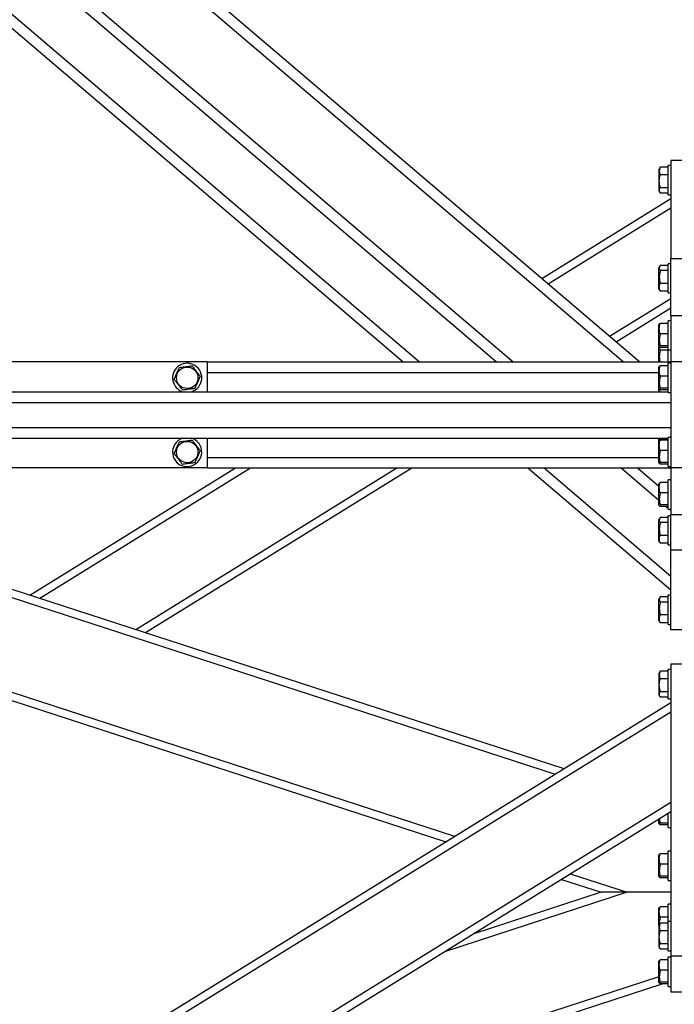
# Model space of a CAD drawing. Header units: millimetres. Extents: x 0 to 841, y 0 to 594.
# Tile 134 of 177: x 387 to 412, y 400 to 437. Entities that reach past the tile are written whole.
import ezdxf

# ---------------------------------------------------------------- set-up
doc = ezdxf.new("R2010")
doc.units = ezdxf.units.MM
doc.layers.add('COTES', color=1, linetype='Continuous')
doc.layers.add('TRAIT-FORT', color=4, linetype='Continuous', lineweight=25)
doc.styles.add('SLDTEXTSTYLE1', font='TXT', dxfattribs={"width": 0.75})
doc.dimstyles.new('SLDDIMSTYLE0', dxfattribs={"dimtxt": 3, "dimasz": 2, "dimexe": 0, "dimexo": 0.0625, "dimgap": 0.75, "dimtad": 1, "dimdec": 0, "dimlfac": 20, "dimrnd": 1e-09, "dimzin": 12, "dimdsep": 46, "dimtxsty": 'SLDTEXTSTYLE1', "dimsah": 1, "dimcen": 0.09, "dimadec": 0, "dimazin": 3, "dimtfac": 1, "dimtdec": 0, "dimtofl": 0, "dimtmove": 0, "dimatfit": 3, "dimfxl": 1, "dimfrac": 2, "dimtolj": 1, "dimtzin": 12, "dimarcsym": 0})

# ---------------------------------------------------------------- blocks, each defined once
blk = doc.blocks.new('_D_10')
at = {"layer": 'COTES', "color": 1, "transparency": 16777216}
for p, q in [((377.437, 559.633), (377.437, 563.998)), ((417.437, 331.888), (417.437, 563.998)), ((377.437, 562.998), (417.437, 562.998))]:
    blk.add_line(p, q, dxfattribs=at)
for points in [[(377.437, 562.998), (379.437, 562.498), (379.437, 563.498)], [(417.437, 562.998), (415.437, 563.498), (415.437, 562.498)]]:
    blk.add_solid(points, dxfattribs=at)
at = {"layer": 'COTES', "color": 1, "transparency": 16777216, "insert": (394.112, 566.865), "char_height": 3, "attachment_point": 1, "style": 'SLDTEXTSTYLE1'}
blk.add_mtext('800', dxfattribs=at)

msp = doc.modelspace()

# ---------------------------------------------------------------- linework, layer by layer
at = {"layer": 'TRAIT-FORT', "color": 4, "linetype": 'Continuous', "lineweight": 25}
for p, q in [((385.062, 441.783), (405.488, 424.383)), ((385.679, 441.783), (406.105, 424.383)), ((389.843, 441.783), (410.269, 424.383)), ((390.459, 441.783), (410.886, 424.383)), ((385.062, 438.783), (401.966, 424.383)), ((385.679, 438.783), (402.583, 424.383)), ((412.062, 431.783), (411.962, 431.783)), ((411.962, 430.683), (411.962, 431.783)), ((412.562, 431.983), (412.062, 431.983)), ((412.062, 431.983), (412.062, 428.283)), ((411.648, 431.699), (411.612, 431.637)), ((411.612, 431.637), (411.612, 430.829)), ((411.662, 431.721), (411.65, 431.698)), ((411.962, 431.721), (411.662, 431.721)), ((411.962, 431.433), (411.662, 431.433)), ((411.612, 430.829), (411.648, 430.767)), ((411.962, 430.945), (411.662, 430.945)), ((411.962, 430.745), (411.662, 430.745)), ((411.962, 430.683), (412.062, 430.683)), ((407.192, 427.53), (412.062, 430.54)), ((407.432, 427.325), (412.062, 430.188)), ((412.062, 428.083), (411.962, 428.083)), ((411.962, 427.322), (411.962, 428.083)), ((412.062, 426.133), (412.062, 428.283)), ((412.062, 428.283), (412.562, 428.283)), ((411.646, 427.995), (411.612, 427.937)), ((411.612, 427.583), (411.612, 427.937)), ((411.962, 428.02), (411.662, 428.02)), ((411.962, 427.829), (411.662, 427.829)), ((411.612, 427.129), (411.612, 427.583)), ((411.962, 427.342), (411.662, 427.342)), ((411.962, 426.983), (411.962, 427.322)), ((411.612, 427.129), (411.646, 427.071)), ((411.662, 427.046), (411.648, 427.072)), ((411.962, 427.046), (411.662, 427.046)), ((411.962, 426.983), (412.062, 426.983)), ((409.751, 425.35), (412.062, 426.778)), ((409.991, 425.145), (412.062, 426.426)), ((411.962, 425.835), (411.662, 425.835)), ((412.062, 425.933), (411.962, 425.933)), ((411.962, 425.891), (411.962, 425.933)), ((411.962, 424.833), (411.962, 425.891)), ((412.062, 426.133), (412.062, 424.383)), ((412.062, 426.133), (412.562, 426.133)), ((411.626, 425.811), (411.612, 425.787)), ((411.612, 424.979), (411.612, 425.787)), ((411.962, 425.444), (411.662, 425.444)), ((411.646, 424.995), (411.612, 424.937)), ((411.612, 424.979), (411.626, 424.955)), ((411.612, 424.583), (411.612, 424.937)), ((411.962, 424.992), (411.662, 424.992)), ((411.962, 424.931), (411.662, 424.931)), ((411.962, 424.829), (411.662, 424.829)), ((411.962, 424.833), (412.062, 424.833)), ((411.962, 424.383), (411.962, 424.829)), ((394.562, 424.383), (383.562, 424.383)), ((394.562, 424.383), (394.562, 423.258)), ((394.562, 424.383), (412.062, 424.383)), ((411.612, 424.383), (411.612, 424.583)), ((412.062, 424.383), (412.062, 420.383)), ((412.562, 424.383), (412.062, 424.383)), ((394.562, 423.983), (411.612, 423.983)), ((411.626, 424.211), (411.612, 424.187)), ((411.612, 423.379), (411.612, 424.187)), ((411.962, 424.235), (411.662, 424.235)), ((412.062, 424.333), (411.962, 424.333)), ((411.962, 424.291), (411.962, 424.333)), ((411.962, 423.233), (411.962, 424.291)), ((411.962, 423.844), (411.662, 423.844)), ((385.679, 423.258), (411.962, 423.258)), ((411.612, 423.379), (411.626, 423.355)), ((411.612, 423.258), (411.612, 423.379)), ((411.962, 423.392), (411.662, 423.392)), ((411.962, 423.331), (411.662, 423.331)), ((411.962, 423.233), (412.062, 423.233)), ((385.062, 422.858), (412.062, 422.858)), ((385.062, 421.908), (412.062, 421.908)), ((385.679, 421.508), (411.962, 421.508)), ((394.023, 421.491), (393.976, 421.508)), ((394.562, 421.508), (394.562, 420.383)), ((411.612, 421.387), (411.612, 421.508)), ((411.626, 421.411), (411.612, 421.387)), ((411.612, 420.579), (411.612, 421.387)), ((411.662, 421.444), (411.644, 421.508)), ((411.962, 421.444), (411.662, 421.444)), ((411.962, 421.435), (411.662, 421.435)), ((412.062, 421.533), (411.962, 421.533)), ((411.962, 421.491), (411.962, 421.533)), ((411.962, 420.433), (411.962, 421.491)), ((411.962, 421.044), (411.662, 421.044)), ((394.562, 420.783), (411.612, 420.783)), ((394.562, 420.383), (383.562, 420.383)), ((387.881, 415.593), (395.63, 420.383)), ((388.255, 415.472), (396.2, 420.383)), ((391.87, 414.297), (401.716, 420.383)), ((392.244, 414.175), (402.286, 420.383)), ((394.562, 420.383), (412.062, 420.383)), ((406.662, 420.383), (412.062, 415.783)), ((407.279, 420.383), (412.062, 416.309)), ((410.184, 420.383), (411.612, 419.166)), ((410.801, 420.383), (411.612, 419.692)), ((411.612, 420.579), (411.626, 420.555)), ((411.962, 420.592), (411.662, 420.592)), ((411.962, 420.531), (411.662, 420.531)), ((411.962, 420.433), (412.062, 420.433)), ((412.562, 420.383), (412.062, 420.383)), ((412.062, 420.383), (412.062, 418.633)), ((412.062, 419.933), (411.962, 419.933)), ((411.962, 419.891), (411.962, 419.933)), ((411.962, 418.833), (411.962, 419.891)), ((411.626, 419.811), (411.612, 419.787)), ((411.612, 418.979), (411.612, 419.787)), ((411.962, 419.835), (411.662, 419.835)), ((411.962, 419.444), (411.662, 419.444)), ((411.612, 418.979), (411.626, 418.955)), ((411.962, 418.992), (411.662, 418.992)), ((411.962, 418.931), (411.662, 418.931)), ((411.888, 418.931), (411.962, 418.868)), ((411.962, 418.833), (412.062, 418.833)), ((412.003, 418.833), (412.062, 418.783)), ((411.646, 418.495), (411.612, 418.437)), ((411.612, 418.083), (411.612, 418.437)), ((411.962, 418.52), (411.662, 418.52)), ((412.062, 418.583), (411.962, 418.583)), ((411.962, 417.822), (411.962, 418.583)), ((412.062, 417.283), (412.062, 418.633)), ((412.062, 418.633), (412.562, 418.633)), ((411.612, 417.629), (411.612, 418.083)), ((411.962, 418.329), (411.662, 418.329)), ((411.962, 417.842), (411.662, 417.842)), ((411.962, 417.483), (411.962, 417.822)), ((382.462, 417.354), (408.028, 409.047)), ((411.612, 417.629), (411.646, 417.571)), ((411.662, 417.546), (411.648, 417.572)), ((411.962, 417.546), (411.662, 417.546)), ((411.962, 417.483), (412.062, 417.483)), ((382.462, 417.038), (407.694, 408.84)), ((412.562, 417.283), (412.062, 417.283)), ((412.062, 414.283), (412.062, 417.283)), ((411.646, 415.495), (411.612, 415.437)), ((411.612, 415.083), (411.612, 415.437)), ((411.962, 415.52), (411.662, 415.52)), ((412.062, 415.583), (411.962, 415.583)), ((411.962, 414.822), (411.962, 415.583)), ((411.612, 414.629), (411.612, 415.083)), ((411.962, 415.329), (411.662, 415.329)), ((411.962, 414.842), (411.662, 414.842)), ((411.962, 414.483), (411.962, 414.822)), ((411.612, 414.629), (411.646, 414.571)), ((411.662, 414.546), (411.648, 414.572)), ((411.962, 414.546), (411.662, 414.546)), ((411.962, 414.483), (412.062, 414.483)), ((412.562, 414.283), (412.062, 414.283)), ((382.462, 413.463), (403.903, 406.497)), ((382.462, 413.148), (403.568, 406.29)), ((412.062, 412.983), (412.062, 401.983)), ((412.562, 412.983), (412.062, 412.983)), ((411.648, 412.699), (411.612, 412.637)), ((411.612, 412.637), (411.612, 411.829)), ((411.662, 412.721), (411.65, 412.698)), ((411.962, 412.721), (411.662, 412.721)), ((412.062, 412.783), (411.962, 412.783)), ((411.962, 411.683), (411.962, 412.783)), ((411.962, 412.433), (411.662, 412.433)), ((411.612, 411.829), (411.648, 411.767)), ((411.962, 411.945), (411.662, 411.945)), ((411.962, 411.745), (411.662, 411.745)), ((387.881, 396.593), (412.062, 411.54)), ((411.962, 411.683), (412.062, 411.683)), ((388.255, 396.472), (412.062, 411.188)), ((391.87, 395.297), (412.062, 407.778)), ((392.244, 395.175), (412.062, 407.426)), ((411.962, 406.833), (411.962, 407.364)), ((411.612, 406.979), (411.612, 407.148)), ((411.612, 406.979), (411.626, 406.955)), ((411.962, 406.992), (411.662, 406.992)), ((411.962, 406.931), (411.662, 406.931)), ((411.962, 406.833), (412.062, 406.833)), ((411.626, 405.811), (411.612, 405.787)), ((411.612, 404.979), (411.612, 405.787)), ((411.962, 405.835), (411.662, 405.835)), ((412.062, 405.933), (411.962, 405.933)), ((411.962, 405.891), (411.962, 405.933)), ((411.962, 404.833), (411.962, 405.891)), ((411.962, 405.444), (411.662, 405.444)), ((408.266, 405.079), (410.408, 404.383)), ((407.931, 404.872), (409.437, 404.383)), ((411.612, 404.979), (411.626, 404.955)), ((411.962, 404.992), (411.662, 404.992)), ((411.962, 404.931), (411.662, 404.931)), ((411.962, 404.833), (412.062, 404.833)), ((410.408, 404.383), (403.518, 402.144)), ((409.437, 404.383), (404.594, 402.809)), ((410.408, 404.383), (409.437, 404.383)), ((410.408, 404.383), (409.437, 404.383)), ((412.062, 404.383), (410.408, 404.383)), ((412.062, 403.933), (411.962, 403.933)), ((411.962, 403.891), (411.962, 403.933)), ((411.626, 403.811), (411.612, 403.787)), ((411.612, 403.137), (411.612, 403.787)), ((411.962, 403.835), (411.662, 403.835)), ((411.962, 403.283), (411.962, 403.891)), ((411.648, 403.199), (411.612, 403.137)), ((411.662, 403.221), (411.65, 403.198)), ((411.962, 403.444), (411.662, 403.444)), ((411.962, 403.221), (411.662, 403.221)), ((412.062, 403.283), (411.962, 403.283)), ((411.962, 402.183), (411.962, 403.283)), ((411.612, 403.137), (411.612, 402.329)), ((411.962, 402.933), (411.662, 402.933)), ((411.962, 402.445), (411.662, 402.445)), ((411.612, 402.329), (411.648, 402.267)), ((411.962, 402.245), (411.662, 402.245)), ((411.962, 402.183), (412.062, 402.183)), ((411.626, 401.811), (411.612, 401.787)), ((411.612, 400.979), (411.612, 401.787)), ((411.962, 401.835), (411.662, 401.835)), ((412.062, 401.933), (411.962, 401.933)), ((411.962, 401.891), (411.962, 401.933)), ((411.962, 400.833), (411.962, 401.891)), ((412.062, 401.983), (412.062, 400.633)), ((412.062, 401.983), (412.562, 401.983)), ((411.962, 401.444), (411.662, 401.444)), ((411.612, 401.199), (392.658, 395.041)), ((411.612, 400.979), (411.626, 400.955)), ((411.962, 400.992), (411.662, 400.992)), ((411.757, 400.931), (393.143, 394.883)), ((411.962, 400.931), (411.662, 400.931)), ((411.962, 400.833), (412.062, 400.833)), ((412.062, 400.633), (412.562, 400.633))]:
    msp.add_line(p, q, dxfattribs=at)
for centre in [(393.812, 423.783), (393.812, 420.983)]:
    msp.add_circle(centre, 0.404, dxfattribs=at)
for centre, start, end in [((393.812, 423.783), 67.4773, 252.6586), ((393.812, 423.783), 287.3414, 67.4773), ((393.812, 420.983), 107.3414, 67.4773)]:
    msp.add_arc(centre, 0.55, start, end, dxfattribs=at)
for points, knots in [([(411.662, 430.945), (411.647, 431.007), (411.622, 431.11), (411.624, 431.258), (411.642, 431.359), (411.658, 431.416), (411.662, 431.433)], [0, 0, 0, 0, 0.385447, 0.637452, 0.896496, 1, 1, 1, 1]), ([(411.662, 431.721), (411.651, 431.696), (411.629, 431.645), (411.621, 431.571), (411.633, 431.499), (411.653, 431.455), (411.662, 431.433)], [0, 0, 0, 0, 0.264053, 0.53498, 0.765112, 1, 1, 1, 1]), ([(411.662, 430.745), (411.651, 430.762), (411.629, 430.797), (411.621, 430.849), (411.633, 430.899), (411.653, 430.929), (411.662, 430.945)], [0, 0, 0, 0, 0.264651, 0.53513, 0.764463, 1, 1, 1, 1]), ([(411.662, 427.829), (411.647, 427.767), (411.622, 427.665), (411.624, 427.516), (411.642, 427.416), (411.658, 427.359), (411.662, 427.342)], [0, 0, 0, 0, 0.385422, 0.637803, 0.89649, 1, 1, 1, 1]), ([(411.662, 428.02), (411.651, 428.003), (411.629, 427.97), (411.621, 427.921), (411.633, 427.873), (411.653, 427.844), (411.662, 427.829)], [0, 0, 0, 0, 0.264134, 0.535492, 0.764597, 1, 1, 1, 1]), ([(411.662, 427.046), (411.651, 427.072), (411.629, 427.124), (411.621, 427.201), (411.633, 427.274), (411.653, 427.319), (411.662, 427.342)], [0, 0, 0, 0, 0.265384, 0.535215, 0.765228, 1, 1, 1, 1]), ([(411.662, 425.444), (411.651, 425.478), (411.629, 425.546), (411.621, 425.648), (411.633, 425.745), (411.653, 425.805), (411.662, 425.835)], [0, 0, 0, 0, 0.264066, 0.534231, 0.765384, 1, 1, 1, 1]), ([(411.627, 425.811), (411.627, 425.812), (411.627, 425.817), (411.642, 425.826), (411.658, 425.833), (411.662, 425.835)], [0, 0, 0, 0, 0.085957, 0.740723, 1, 1, 1, 1]), ([(411.662, 425.444), (411.651, 425.404), (411.629, 425.325), (411.621, 425.208), (411.633, 425.095), (411.653, 425.026), (411.662, 424.992)], [0, 0, 0, 0, 0.264428, 0.535098, 0.765316, 1, 1, 1, 1]), ([(411.662, 424.931), (411.647, 424.939), (411.622, 424.951), (411.624, 424.97), (411.642, 424.982), (411.658, 424.99), (411.662, 424.992)], [0, 0, 0, 0, 0.385443, 0.637399, 0.896068, 1, 1, 1, 1]), ([(411.662, 424.829), (411.647, 424.767), (411.622, 424.664), (411.625, 424.516), (411.639, 424.429), (411.651, 424.386), (411.651, 424.383)], [0, 0, 0, 0, 0.421586, 0.6976469, 0.9808118, 1, 1, 1, 1]), ([(411.631, 424.954), (411.628, 424.942), (411.621, 424.915), (411.633, 424.873), (411.653, 424.844), (411.662, 424.829)], [0, 0, 0, 0, 0.288359, 0.641538, 1, 1, 1, 1]), ([(393.325, 423.723), (393.342, 423.762), (393.375, 423.841), (393.425, 423.959), (393.472, 424.071), (393.501, 424.14), (393.516, 424.175)], [0, 0, 0, 0, 0.264524, 0.534819, 0.765297, 1, 1, 1, 1]), ([(393.516, 424.175), (393.578, 424.182), (393.681, 424.195), (393.829, 424.213), (393.929, 424.226), (393.987, 424.233), (394.003, 424.235)], [0, 0, 0, 0, 0.3855421, 0.6376192, 0.8966951, 1, 1, 1, 1]), ([(394.299, 423.844), (394.273, 423.878), (394.222, 423.946), (394.145, 424.048), (394.071, 424.145), (394.026, 424.205), (394.003, 424.235)], [0, 0, 0, 0, 0.264635, 0.534931, 0.765356, 1, 1, 1, 1]), ([(411.662, 423.844), (411.651, 423.878), (411.629, 423.946), (411.621, 424.048), (411.633, 424.146), (411.653, 424.205), (411.662, 424.235)], [0, 0, 0, 0, 0.264973, 0.535143, 0.765379, 1, 1, 1, 1]), ([(411.627, 424.211), (411.627, 424.212), (411.627, 424.218), (411.642, 424.226), (411.658, 424.233), (411.662, 424.235)], [0, 0, 0, 0, 0.082166, 0.736981, 1, 1, 1, 1]), ([(393.325, 423.723), (393.351, 423.689), (393.403, 423.62), (393.48, 423.518), (393.553, 423.421), (393.598, 423.361), (393.621, 423.331)], [0, 0, 0, 0, 0.264574, 0.53499, 0.765264, 1, 1, 1, 1]), ([(394.299, 423.844), (394.283, 423.804), (394.249, 423.725), (394.199, 423.608), (394.152, 423.495), (394.123, 423.426), (394.108, 423.392)], [0, 0, 0, 0, 0.264711, 0.535001, 0.765283, 1, 1, 1, 1]), ([(411.662, 423.844), (411.651, 423.804), (411.629, 423.725), (411.621, 423.608), (411.633, 423.495), (411.653, 423.426), (411.662, 423.392)], [0, 0, 0, 0, 0.264428, 0.535098, 0.765316, 1, 1, 1, 1]), ([(393.621, 423.331), (393.683, 423.339), (393.786, 423.351), (393.934, 423.37), (394.034, 423.382), (394.092, 423.39), (394.108, 423.392)], [0, 0, 0, 0, 0.385533, 0.637628, 0.896675, 1, 1, 1, 1]), ([(411.662, 423.331), (411.647, 423.339), (411.622, 423.351), (411.624, 423.37), (411.642, 423.382), (411.658, 423.39), (411.662, 423.392)], [0, 0, 0, 0, 0.386361, 0.63794, 0.896224, 1, 1, 1, 1]), ([(411.639, 423.349), (411.637, 423.341), (411.629, 423.311), (411.629, 423.281), (411.629, 423.258)], [0, 0, 0, 0, 0.264587, 1, 1, 1, 1]), ([(393.325, 420.923), (393.342, 420.962), (393.375, 421.041), (393.425, 421.159), (393.472, 421.271), (393.501, 421.34), (393.516, 421.375)], [0, 0, 0, 0, 0.264524, 0.534819, 0.765297, 1, 1, 1, 1]), ([(393.516, 421.375), (393.578, 421.382), (393.681, 421.395), (393.829, 421.413), (393.929, 421.426), (393.987, 421.433), (394.003, 421.435)], [0, 0, 0, 0, 0.3855421, 0.6376192, 0.8966951, 1, 1, 1, 1]), ([(394.299, 421.044), (394.273, 421.078), (394.222, 421.146), (394.145, 421.248), (394.071, 421.345), (394.026, 421.405), (394.003, 421.435)], [0, 0, 0, 0, 0.264745, 0.535002, 0.765241, 1, 1, 1, 1]), ([(411.662, 421.044), (411.651, 421.078), (411.629, 421.146), (411.621, 421.248), (411.633, 421.345), (411.653, 421.405), (411.662, 421.435)], [0, 0, 0, 0, 0.265083, 0.535214, 0.765265, 1, 1, 1, 1]), ([(411.627, 421.411), (411.627, 421.412), (411.627, 421.418), (411.642, 421.426), (411.658, 421.433), (411.662, 421.435)], [0, 0, 0, 0, 0.082166, 0.736981, 1, 1, 1, 1]), ([(394.299, 421.044), (394.283, 421.004), (394.249, 420.925), (394.199, 420.808), (394.152, 420.695), (394.123, 420.626), (394.108, 420.592)], [0, 0, 0, 0, 0.264538, 0.534827, 0.765283, 1, 1, 1, 1]), ([(411.662, 421.044), (411.651, 421.004), (411.629, 420.925), (411.621, 420.808), (411.633, 420.695), (411.653, 420.626), (411.662, 420.592)], [0, 0, 0, 0, 0.264255, 0.534924, 0.765317, 1, 1, 1, 1]), ([(393.325, 420.923), (393.351, 420.889), (393.403, 420.82), (393.48, 420.718), (393.553, 420.621), (393.598, 420.561), (393.621, 420.531)], [0, 0, 0, 0, 0.264724, 0.534989, 0.765263, 1, 1, 1, 1]), ([(393.621, 420.531), (393.683, 420.539), (393.786, 420.552), (393.934, 420.57), (394.034, 420.582), (394.092, 420.59), (394.108, 420.592)], [0, 0, 0, 0, 0.3855421, 0.6376192, 0.8966951, 1, 1, 1, 1]), ([(411.662, 420.531), (411.647, 420.539), (411.622, 420.551), (411.624, 420.57), (411.642, 420.583), (411.658, 420.59), (411.662, 420.592)], [0, 0, 0, 0, 0.38637, 0.637931, 0.896244, 1, 1, 1, 1]), ([(411.662, 419.444), (411.651, 419.478), (411.629, 419.546), (411.621, 419.648), (411.633, 419.745), (411.653, 419.805), (411.662, 419.835)], [0, 0, 0, 0, 0.264027, 0.534304, 0.765271, 1, 1, 1, 1]), ([(411.627, 419.811), (411.627, 419.812), (411.627, 419.818), (411.642, 419.826), (411.658, 419.833), (411.662, 419.835)], [0, 0, 0, 0, 0.086008, 0.740679, 1, 1, 1, 1]), ([(411.662, 419.444), (411.651, 419.404), (411.629, 419.325), (411.621, 419.208), (411.633, 419.095), (411.653, 419.026), (411.662, 418.992)], [0, 0, 0, 0, 0.264255, 0.534924, 0.765317, 1, 1, 1, 1]), ([(411.662, 418.931), (411.647, 418.939), (411.622, 418.952), (411.624, 418.97), (411.642, 418.983), (411.658, 418.99), (411.662, 418.992)], [0, 0, 0, 0, 0.385452, 0.63739, 0.896089, 1, 1, 1, 1]), ([(411.662, 418.52), (411.651, 418.503), (411.629, 418.47), (411.621, 418.421), (411.633, 418.373), (411.653, 418.344), (411.662, 418.329)], [0, 0, 0, 0, 0.264153, 0.535531, 0.764652, 1, 1, 1, 1]), ([(411.662, 418.329), (411.647, 418.267), (411.622, 418.165), (411.624, 418.016), (411.642, 417.916), (411.658, 417.858), (411.662, 417.842)], [0, 0, 0, 0, 0.385538, 0.637682, 0.896509, 1, 1, 1, 1]), ([(411.662, 417.546), (411.651, 417.572), (411.629, 417.623), (411.621, 417.701), (411.633, 417.774), (411.653, 417.819), (411.662, 417.842)], [0, 0, 0, 0, 0.2653002, 0.5352769, 0.7653146, 1, 1, 1, 1]), ([(411.662, 415.52), (411.651, 415.504), (411.629, 415.47), (411.621, 415.42), (411.633, 415.373), (411.653, 415.344), (411.662, 415.329)], [0, 0, 0, 0, 0.2655111, 0.5354622, 0.7659707, 1, 1, 1, 1]), ([(411.662, 415.329), (411.647, 415.267), (411.622, 415.165), (411.624, 415.016), (411.642, 414.916), (411.658, 414.859), (411.662, 414.842)], [0, 0, 0, 0, 0.385422, 0.637803, 0.89649, 1, 1, 1, 1]), ([(411.662, 414.546), (411.651, 414.572), (411.629, 414.624), (411.621, 414.701), (411.633, 414.774), (411.653, 414.819), (411.662, 414.842)], [0, 0, 0, 0, 0.265384, 0.535215, 0.765228, 1, 1, 1, 1]), ([(411.662, 412.721), (411.651, 412.696), (411.629, 412.645), (411.621, 412.571), (411.633, 412.499), (411.653, 412.455), (411.662, 412.433)], [0, 0, 0, 0, 0.264402, 0.535574, 0.76601, 1, 1, 1, 1]), ([(411.662, 411.945), (411.647, 412.007), (411.622, 412.11), (411.624, 412.259), (411.642, 412.359), (411.658, 412.416), (411.662, 412.433)], [0, 0, 0, 0, 0.385599, 0.637602, 0.896644, 1, 1, 1, 1]), ([(411.662, 411.745), (411.651, 411.762), (411.629, 411.797), (411.621, 411.85), (411.633, 411.899), (411.653, 411.929), (411.662, 411.945)], [0, 0, 0, 0, 0.264937, 0.534389, 0.765429, 1, 1, 1, 1]), ([(411.662, 406.931), (411.647, 406.939), (411.622, 406.952), (411.624, 406.97), (411.642, 406.983), (411.658, 406.99), (411.662, 406.992)], [0, 0, 0, 0, 0.385452, 0.63739, 0.896089, 1, 1, 1, 1]), ([(411.629, 407.158), (411.631, 407.138), (411.636, 407.081), (411.652, 407.026), (411.662, 406.992)], [0, 0, 0, 0, 0.3654074, 1, 1, 1, 1]), ([(411.662, 405.444), (411.651, 405.478), (411.629, 405.546), (411.621, 405.648), (411.633, 405.746), (411.653, 405.805), (411.662, 405.835)], [0, 0, 0, 0, 0.264973, 0.535143, 0.765379, 1, 1, 1, 1]), ([(411.627, 405.811), (411.627, 405.812), (411.627, 405.818), (411.642, 405.826), (411.658, 405.833), (411.662, 405.835)], [0, 0, 0, 0, 0.082166, 0.736981, 1, 1, 1, 1]), ([(411.662, 405.444), (411.651, 405.404), (411.629, 405.325), (411.621, 405.208), (411.633, 405.095), (411.653, 405.026), (411.662, 404.992)], [0, 0, 0, 0, 0.264855, 0.535368, 0.765452, 1, 1, 1, 1]), ([(411.662, 404.931), (411.647, 404.939), (411.622, 404.951), (411.624, 404.97), (411.642, 404.982), (411.658, 404.99), (411.662, 404.992)], [0, 0, 0, 0, 0.385443, 0.637399, 0.896068, 1, 1, 1, 1]), ([(411.662, 403.444), (411.651, 403.478), (411.629, 403.546), (411.621, 403.648), (411.633, 403.745), (411.653, 403.805), (411.662, 403.835)], [0, 0, 0, 0, 0.264934, 0.535064, 0.765266, 1, 1, 1, 1]), ([(411.627, 403.811), (411.627, 403.812), (411.627, 403.818), (411.642, 403.826), (411.658, 403.833), (411.662, 403.835)], [0, 0, 0, 0, 0.082166, 0.736923, 1, 1, 1, 1]), ([(411.662, 403.444), (411.652, 403.404), (411.63, 403.325), (411.62, 403.231), (411.627, 403.177), (411.629, 403.165)], [0, 0, 0, 0, 0.430455, 0.870392, 1, 1, 1, 1]), ([(411.662, 403.221), (411.651, 403.196), (411.629, 403.145), (411.621, 403.071), (411.633, 402.999), (411.653, 402.955), (411.662, 402.933)], [0, 0, 0, 0, 0.264372, 0.535626, 0.766036, 1, 1, 1, 1]), ([(411.662, 402.445), (411.647, 402.507), (411.622, 402.609), (411.624, 402.759), (411.642, 402.859), (411.658, 402.916), (411.662, 402.933)], [0, 0, 0, 0, 0.385599, 0.637602, 0.896644, 1, 1, 1, 1]), ([(411.662, 402.245), (411.651, 402.262), (411.629, 402.297), (411.621, 402.35), (411.633, 402.399), (411.653, 402.429), (411.662, 402.445)], [0, 0, 0, 0, 0.265013, 0.534465, 0.765505, 1, 1, 1, 1]), ([(411.662, 401.444), (411.651, 401.478), (411.629, 401.546), (411.621, 401.648), (411.633, 401.746), (411.653, 401.805), (411.662, 401.835)], [0, 0, 0, 0, 0.264973, 0.535143, 0.765379, 1, 1, 1, 1]), ([(411.627, 401.811), (411.627, 401.812), (411.627, 401.818), (411.642, 401.826), (411.658, 401.833), (411.662, 401.835)], [0, 0, 0, 0, 0.082166, 0.736981, 1, 1, 1, 1]), ([(411.662, 401.444), (411.651, 401.404), (411.629, 401.325), (411.621, 401.208), (411.633, 401.095), (411.653, 401.026), (411.662, 400.992)], [0, 0, 0, 0, 0.264855, 0.535368, 0.765452, 1, 1, 1, 1]), ([(411.662, 400.931), (411.647, 400.939), (411.622, 400.951), (411.624, 400.97), (411.642, 400.982), (411.658, 400.99), (411.662, 400.992)], [0, 0, 0, 0, 0.385443, 0.637399, 0.896068, 1, 1, 1, 1])]:
    msp.add_open_spline(points, degree=3, knots=knots, dxfattribs=at)

# ---------------------------------------------------------------- dimensions: what is measured, and where the dimension line sits
at = {"layer": 'COTES', "color": 1}
dim = msp.add_linear_dim(base=(417.437, 562.998), p1=(377.437, 558.633), p2=(417.437, 330.888), angle=0, dimstyle='SLDDIMSTYLE0', dxfattribs=at)
dim.commit()
dim.dimension.update_dxf_attribs({"geometry": '_D_10', "text_midpoint": (397.437, 562.998), "dimtype": 160})

doc.saveas('drawing.dxf')
